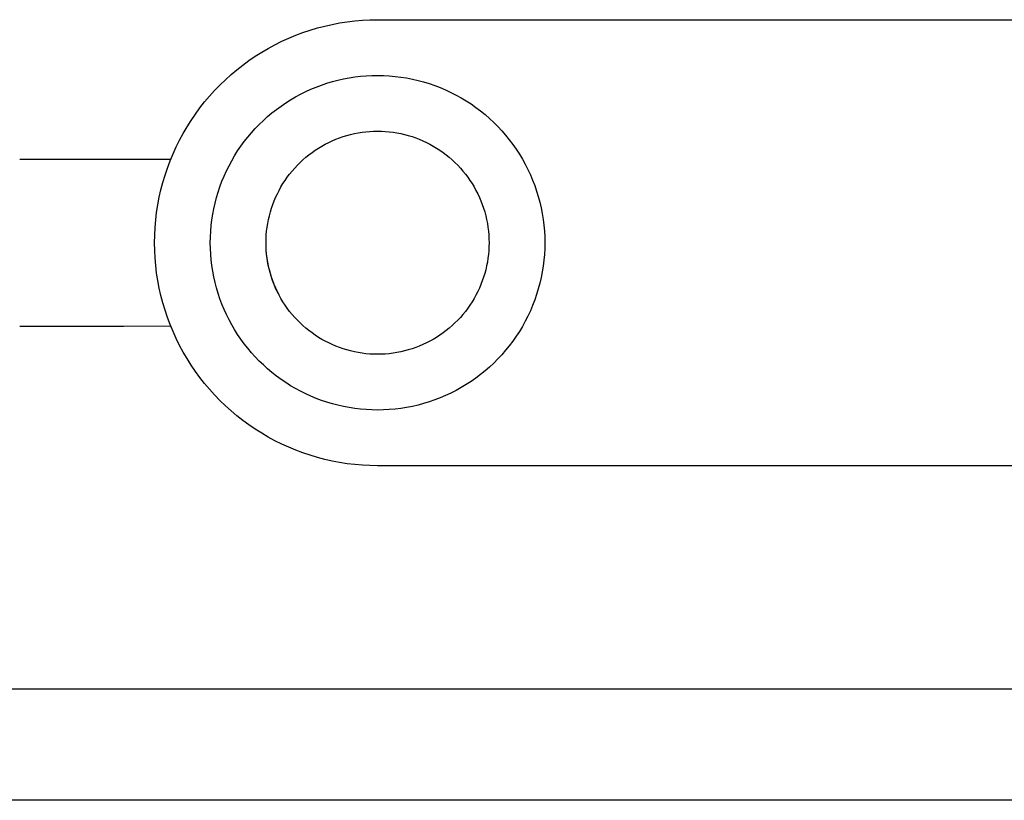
# Model space of a CAD drawing. Header units: millimetres. Extents: x -4170 to -1673, y 3725 to 5351.
# Tile 18 of 49: x -3545 to -3527, y 4974 to 4988. Entities that reach past the tile are written whole.
import ezdxf

# ---------------------------------------------------------------- set-up
doc = ezdxf.new("R2010")
doc.units = ezdxf.units.MM
doc.layers.add('Make2D$Visible$Curvas', color=7, linetype='Continuous')

msp = doc.modelspace()

# ---------------------------------------------------------------- linework, layer by layer
at = {"layer": 'Make2D$Visible$Curvas', "color": 7, "lineweight": -3, "true_color": 0xededed}
for p, q in [((-3539.748, 4987.825), (-3539.615, 4987.86)), ((-3539.615, 4987.86), (-3539.482, 4987.89)), ((-3539.482, 4987.89), (-3539.348, 4987.916)), ((-3539.348, 4987.916), (-3539.213, 4987.936)), ((-3539.213, 4987.936), (-3539.077, 4987.953)), ((-3539.077, 4987.953), (-3538.941, 4987.964)), ((-3538.941, 4987.964), (-3538.805, 4987.971)), ((-3538.805, 4987.971), (-3538.668, 4987.974)), ((-3538.668, 4987.974), (-3514.668, 4987.974)), ((-3540.262, 4987.643), (-3540.136, 4987.695)), ((-3540.136, 4987.695), (-3540.008, 4987.743)), ((-3540.008, 4987.743), (-3539.878, 4987.786)), ((-3539.878, 4987.786), (-3539.748, 4987.825)), ((-3540.629, 4987.46), (-3540.509, 4987.525)), ((-3540.509, 4987.525), (-3540.386, 4987.586)), ((-3540.386, 4987.586), (-3540.262, 4987.643)), ((-3540.975, 4987.242), (-3540.862, 4987.318)), ((-3540.862, 4987.318), (-3540.747, 4987.391)), ((-3540.747, 4987.391), (-3540.629, 4987.46)), ((-3541.193, 4987.077), (-3541.085, 4987.161)), ((-3541.085, 4987.161), (-3540.975, 4987.242)), ((-3541.399, 4986.897), (-3541.297, 4986.989)), ((-3541.297, 4986.989), (-3541.193, 4987.077)), ((-3539.077, 4986.947), (-3538.975, 4986.959)), ((-3538.975, 4986.959), (-3538.873, 4986.968)), ((-3538.873, 4986.968), (-3538.771, 4986.973)), ((-3538.771, 4986.973), (-3538.668, 4986.975)), ((-3538.668, 4986.975), (-3538.564, 4986.973)), ((-3538.564, 4986.973), (-3538.459, 4986.967)), ((-3538.459, 4986.967), (-3538.355, 4986.958)), ((-3538.355, 4986.958), (-3538.251, 4986.946)), ((-3541.592, 4986.704), (-3541.497, 4986.802)), ((-3541.497, 4986.802), (-3541.399, 4986.897)), ((-3539.769, 4986.765), (-3539.673, 4986.801)), ((-3539.673, 4986.801), (-3539.576, 4986.834)), ((-3539.576, 4986.834), (-3539.478, 4986.863)), ((-3539.478, 4986.863), (-3539.379, 4986.889)), ((-3539.379, 4986.889), (-3539.279, 4986.912)), ((-3539.279, 4986.912), (-3539.178, 4986.931)), ((-3539.178, 4986.931), (-3539.077, 4986.947)), ((-3538.251, 4986.946), (-3538.147, 4986.929)), ((-3538.147, 4986.929), (-3538.044, 4986.909)), ((-3538.044, 4986.909), (-3537.942, 4986.886)), ((-3537.942, 4986.886), (-3537.841, 4986.858)), ((-3537.841, 4986.858), (-3537.741, 4986.828)), ((-3537.741, 4986.828), (-3537.642, 4986.794)), ((-3537.642, 4986.794), (-3537.544, 4986.756)), ((-3541.683, 4986.603), (-3541.592, 4986.704)), ((-3540.139, 4986.59), (-3540.049, 4986.638)), ((-3540.049, 4986.638), (-3539.957, 4986.684)), ((-3539.957, 4986.684), (-3539.864, 4986.726)), ((-3539.864, 4986.726), (-3539.769, 4986.765)), ((-3537.544, 4986.756), (-3537.448, 4986.715)), ((-3537.448, 4986.715), (-3537.353, 4986.671)), ((-3537.353, 4986.671), (-3537.26, 4986.623)), ((-3537.26, 4986.623), (-3537.168, 4986.573)), ((-3541.856, 4986.391), (-3541.771, 4986.498)), ((-3541.771, 4986.498), (-3541.683, 4986.603)), ((-3540.399, 4986.425), (-3540.314, 4986.483)), ((-3540.314, 4986.483), (-3540.228, 4986.538)), ((-3540.228, 4986.538), (-3540.139, 4986.59)), ((-3537.168, 4986.573), (-3537.078, 4986.519)), ((-3537.078, 4986.519), (-3536.99, 4986.462)), ((-3536.99, 4986.462), (-3536.905, 4986.402)), ((-3542.013, 4986.168), (-3541.936, 4986.28)), ((-3541.936, 4986.28), (-3541.856, 4986.391)), ((-3540.641, 4986.236), (-3540.562, 4986.302)), ((-3540.562, 4986.302), (-3540.482, 4986.365)), ((-3540.482, 4986.365), (-3540.399, 4986.425)), ((-3536.905, 4986.402), (-3536.821, 4986.339)), ((-3536.821, 4986.339), (-3536.739, 4986.273)), ((-3536.739, 4986.273), (-3536.66, 4986.204)), ((-3542.086, 4986.052), (-3542.013, 4986.168)), ((-3540.862, 4986.022), (-3540.79, 4986.096)), ((-3540.79, 4986.096), (-3540.717, 4986.167)), ((-3540.717, 4986.167), (-3540.641, 4986.236)), ((-3536.66, 4986.204), (-3536.584, 4986.132)), ((-3536.584, 4986.132), (-3536.51, 4986.058)), ((-3542.22, 4985.814), (-3542.155, 4985.934)), ((-3542.155, 4985.934), (-3542.086, 4986.052)), ((-3540.996, 4985.868), (-3540.93, 4985.946)), ((-3540.93, 4985.946), (-3540.862, 4986.022)), ((-3539.22, 4985.897), (-3539.152, 4985.915)), ((-3539.152, 4985.915), (-3539.084, 4985.931)), ((-3539.084, 4985.931), (-3539.016, 4985.944)), ((-3539.016, 4985.944), (-3538.947, 4985.955)), ((-3538.947, 4985.955), (-3538.878, 4985.963)), ((-3538.878, 4985.963), (-3538.808, 4985.969)), ((-3538.808, 4985.969), (-3538.738, 4985.973)), ((-3538.738, 4985.973), (-3538.668, 4985.974)), ((-3538.668, 4985.974), (-3538.599, 4985.973)), ((-3538.599, 4985.973), (-3538.529, 4985.969)), ((-3538.529, 4985.969), (-3538.459, 4985.963)), ((-3538.459, 4985.963), (-3538.39, 4985.955)), ((-3538.39, 4985.955), (-3538.321, 4985.944)), ((-3538.321, 4985.944), (-3538.252, 4985.931)), ((-3538.252, 4985.931), (-3538.184, 4985.915)), ((-3538.184, 4985.915), (-3538.117, 4985.897)), ((-3536.51, 4986.058), (-3536.438, 4985.982)), ((-3536.438, 4985.982), (-3536.37, 4985.903)), ((-3536.37, 4985.903), (-3536.304, 4985.821)), ((-3542.281, 4985.692), (-3542.22, 4985.814)), ((-3541.12, 4985.704), (-3541.059, 4985.787)), ((-3541.059, 4985.787), (-3540.996, 4985.868)), ((-3539.669, 4985.706), (-3539.608, 4985.74)), ((-3539.608, 4985.74), (-3539.545, 4985.772)), ((-3539.545, 4985.772), (-3539.482, 4985.801)), ((-3539.482, 4985.801), (-3539.418, 4985.829)), ((-3539.418, 4985.829), (-3539.353, 4985.854)), ((-3539.353, 4985.854), (-3539.287, 4985.876)), ((-3539.287, 4985.876), (-3539.22, 4985.897)), ((-3538.117, 4985.897), (-3538.05, 4985.876)), ((-3538.05, 4985.876), (-3537.984, 4985.854)), ((-3537.984, 4985.854), (-3537.919, 4985.829)), ((-3537.919, 4985.829), (-3537.855, 4985.801)), ((-3537.855, 4985.801), (-3537.791, 4985.772)), ((-3537.791, 4985.772), (-3537.729, 4985.74)), ((-3537.729, 4985.74), (-3537.668, 4985.706)), ((-3536.304, 4985.821), (-3536.241, 4985.738)), ((-3536.241, 4985.738), (-3536.181, 4985.652)), ((-3542.39, 4985.441), (-3542.337, 4985.567)), ((-3542.337, 4985.567), (-3542.281, 4985.692)), ((-3541.232, 4985.533), (-3541.178, 4985.62)), ((-3541.178, 4985.62), (-3541.12, 4985.704)), ((-3539.954, 4985.506), (-3539.9, 4985.55)), ((-3539.9, 4985.55), (-3539.844, 4985.592)), ((-3539.844, 4985.592), (-3539.787, 4985.632)), ((-3539.787, 4985.632), (-3539.728, 4985.67)), ((-3539.728, 4985.67), (-3539.669, 4985.706)), ((-3537.668, 4985.706), (-3537.608, 4985.67)), ((-3537.608, 4985.67), (-3537.55, 4985.632)), ((-3537.55, 4985.632), (-3537.493, 4985.592)), ((-3537.493, 4985.592), (-3537.437, 4985.55)), ((-3537.437, 4985.55), (-3537.383, 4985.506)), ((-3536.181, 4985.652), (-3536.123, 4985.564)), ((-3536.123, 4985.564), (-3536.07, 4985.474)), ((-3545.088, 4985.473), (-3543.228, 4985.473)), ((-3543.228, 4985.473), (-3542.377, 4985.473)), ((-3542.437, 4985.313), (-3542.39, 4985.441)), ((-3541.333, 4985.354), (-3541.284, 4985.445)), ((-3541.284, 4985.445), (-3541.232, 4985.533)), ((-3540.107, 4985.363), (-3540.058, 4985.413)), ((-3540.058, 4985.413), (-3540.007, 4985.46)), ((-3540.007, 4985.46), (-3539.954, 4985.506)), ((-3537.383, 4985.506), (-3537.33, 4985.46)), ((-3537.33, 4985.46), (-3537.279, 4985.413)), ((-3537.279, 4985.413), (-3537.229, 4985.363)), ((-3536.07, 4985.474), (-3536.019, 4985.383)), ((-3536.019, 4985.383), (-3535.971, 4985.289)), ((-3542.481, 4985.184), (-3542.437, 4985.313)), ((-3541.421, 4985.169), (-3541.378, 4985.263)), ((-3541.378, 4985.263), (-3541.333, 4985.354)), ((-3540.287, 4985.15), (-3540.245, 4985.205)), ((-3540.245, 4985.205), (-3540.201, 4985.26)), ((-3540.201, 4985.26), (-3540.155, 4985.312)), ((-3540.155, 4985.312), (-3540.107, 4985.363)), ((-3537.229, 4985.363), (-3537.182, 4985.312)), ((-3537.182, 4985.312), (-3537.136, 4985.26)), ((-3537.136, 4985.26), (-3537.092, 4985.205)), ((-3537.092, 4985.205), (-3537.05, 4985.15)), ((-3535.971, 4985.289), (-3535.927, 4985.194)), ((-3535.927, 4985.194), (-3535.886, 4985.098)), ((-3542.555, 4984.921), (-3542.52, 4985.053)), ((-3542.52, 4985.053), (-3542.481, 4985.184)), ((-3541.496, 4984.979), (-3541.46, 4985.075)), ((-3541.46, 4985.075), (-3541.421, 4985.169)), ((-3540.401, 4984.974), (-3540.365, 4985.034)), ((-3540.365, 4985.034), (-3540.327, 4985.092)), ((-3540.327, 4985.092), (-3540.287, 4985.15)), ((-3537.05, 4985.15), (-3537.01, 4985.092)), ((-3537.01, 4985.092), (-3536.972, 4985.034)), ((-3536.972, 4985.034), (-3536.936, 4984.974)), ((-3535.886, 4985.098), (-3535.848, 4985)), ((-3542.585, 4984.788), (-3542.555, 4984.921)), ((-3541.558, 4984.783), (-3541.529, 4984.882)), ((-3541.529, 4984.882), (-3541.496, 4984.979)), ((-3540.496, 4984.787), (-3540.466, 4984.851)), ((-3540.466, 4984.851), (-3540.435, 4984.913)), ((-3540.435, 4984.913), (-3540.401, 4984.974)), ((-3536.936, 4984.974), (-3536.902, 4984.913)), ((-3536.902, 4984.913), (-3536.87, 4984.851)), ((-3536.87, 4984.851), (-3536.841, 4984.787)), ((-3535.848, 4985), (-3535.814, 4984.901)), ((-3535.814, 4984.901), (-3535.784, 4984.801)), ((-3542.61, 4984.653), (-3542.585, 4984.788)), ((-3541.606, 4984.584), (-3541.584, 4984.684)), ((-3541.584, 4984.684), (-3541.558, 4984.783)), ((-3540.548, 4984.658), (-3540.523, 4984.723)), ((-3540.523, 4984.723), (-3540.496, 4984.787)), ((-3536.841, 4984.787), (-3536.814, 4984.723)), ((-3536.814, 4984.723), (-3536.789, 4984.658)), ((-3535.784, 4984.801), (-3535.757, 4984.7)), ((-3535.757, 4984.7), (-3535.733, 4984.598)), ((-3542.647, 4984.383), (-3542.631, 4984.518)), ((-3542.631, 4984.518), (-3542.61, 4984.653)), ((-3541.625, 4984.484), (-3541.606, 4984.584)), ((-3540.609, 4984.458), (-3540.591, 4984.525)), ((-3540.591, 4984.525), (-3540.571, 4984.592)), ((-3540.571, 4984.592), (-3540.548, 4984.658)), ((-3536.789, 4984.658), (-3536.766, 4984.592)), ((-3536.766, 4984.592), (-3536.745, 4984.525)), ((-3536.745, 4984.525), (-3536.727, 4984.458)), ((-3535.733, 4984.598), (-3535.713, 4984.495)), ((-3535.713, 4984.495), (-3535.697, 4984.391)), ((-3542.659, 4984.247), (-3542.647, 4984.383)), ((-3541.653, 4984.281), (-3541.641, 4984.382)), ((-3541.641, 4984.382), (-3541.625, 4984.484)), ((-3540.649, 4984.252), (-3540.638, 4984.321)), ((-3540.638, 4984.321), (-3540.625, 4984.39)), ((-3540.625, 4984.39), (-3540.609, 4984.458)), ((-3536.727, 4984.458), (-3536.712, 4984.39)), ((-3536.712, 4984.39), (-3536.698, 4984.321)), ((-3536.698, 4984.321), (-3536.687, 4984.252)), ((-3535.697, 4984.391), (-3535.684, 4984.287)), ((-3542.666, 4984.11), (-3542.659, 4984.247)), ((-3541.667, 4984.076), (-3541.662, 4984.179)), ((-3541.662, 4984.179), (-3541.653, 4984.281)), ((-3540.664, 4984.113), (-3540.658, 4984.183)), ((-3540.658, 4984.183), (-3540.649, 4984.252)), ((-3536.687, 4984.252), (-3536.679, 4984.183)), ((-3536.679, 4984.183), (-3536.673, 4984.113)), ((-3535.684, 4984.287), (-3535.675, 4984.183)), ((-3535.675, 4984.183), (-3535.669, 4984.078)), ((-3542.668, 4983.974), (-3542.666, 4984.11)), ((-3542.666, 4983.837), (-3542.668, 4983.974)), ((-3541.669, 4983.974), (-3541.667, 4984.076)), ((-3541.667, 4983.871), (-3541.669, 4983.974)), ((-3540.669, 4983.974), (-3540.668, 4984.044)), ((-3540.668, 4983.904), (-3540.669, 4983.974)), ((-3540.668, 4984.044), (-3540.664, 4984.113)), ((-3540.667, 4983.906), (-3540.668, 4983.974)), ((-3536.673, 4984.113), (-3536.669, 4984.044)), ((-3536.669, 4984.044), (-3536.668, 4983.974)), ((-3536.668, 4983.974), (-3536.669, 4983.904)), ((-3535.669, 4984.078), (-3535.667, 4983.974)), ((-3535.667, 4983.974), (-3535.669, 4983.869)), ((-3542.659, 4983.701), (-3542.666, 4983.837)), ((-3541.662, 4983.769), (-3541.667, 4983.871)), ((-3540.664, 4983.834), (-3540.668, 4983.904)), ((-3540.664, 4983.839), (-3540.667, 4983.906)), ((-3540.658, 4983.772), (-3540.664, 4983.839)), ((-3540.658, 4983.765), (-3540.664, 4983.834)), ((-3536.673, 4983.834), (-3536.679, 4983.765)), ((-3536.669, 4983.904), (-3536.673, 4983.834)), ((-3535.669, 4983.869), (-3535.675, 4983.764)), ((-3542.647, 4983.565), (-3542.659, 4983.701)), ((-3541.653, 4983.667), (-3541.662, 4983.769)), ((-3541.641, 4983.565), (-3541.653, 4983.667)), ((-3540.65, 4983.705), (-3540.658, 4983.772)), ((-3540.649, 4983.695), (-3540.658, 4983.765)), ((-3540.64, 4983.639), (-3540.65, 4983.705)), ((-3540.638, 4983.626), (-3540.649, 4983.695)), ((-3540.628, 4983.573), (-3540.64, 4983.639)), ((-3540.625, 4983.558), (-3540.638, 4983.626)), ((-3536.698, 4983.626), (-3536.712, 4983.558)), ((-3536.687, 4983.695), (-3536.698, 4983.626)), ((-3536.679, 4983.765), (-3536.687, 4983.695)), ((-3535.684, 4983.66), (-3535.697, 4983.556)), ((-3535.675, 4983.764), (-3535.684, 4983.66)), ((-3542.631, 4983.429), (-3542.647, 4983.565)), ((-3542.61, 4983.294), (-3542.631, 4983.429)), ((-3541.625, 4983.464), (-3541.641, 4983.565)), ((-3541.606, 4983.363), (-3541.625, 4983.464)), ((-3540.613, 4983.507), (-3540.628, 4983.573)), ((-3540.609, 4983.49), (-3540.625, 4983.558)), ((-3540.596, 4983.442), (-3540.613, 4983.507)), ((-3540.591, 4983.422), (-3540.609, 4983.49)), ((-3540.577, 4983.377), (-3540.596, 4983.442)), ((-3536.727, 4983.49), (-3536.745, 4983.422)), ((-3536.712, 4983.558), (-3536.727, 4983.49)), ((-3535.713, 4983.453), (-3535.733, 4983.35)), ((-3535.697, 4983.556), (-3535.713, 4983.453)), ((-3542.585, 4983.16), (-3542.61, 4983.294)), ((-3541.584, 4983.263), (-3541.606, 4983.363)), ((-3541.558, 4983.164), (-3541.584, 4983.263)), ((-3540.571, 4983.356), (-3540.591, 4983.422)), ((-3540.556, 4983.313), (-3540.577, 4983.377)), ((-3540.548, 4983.29), (-3540.571, 4983.356)), ((-3540.533, 4983.25), (-3540.556, 4983.313)), ((-3540.523, 4983.224), (-3540.548, 4983.29)), ((-3540.507, 4983.188), (-3540.533, 4983.25)), ((-3536.789, 4983.29), (-3536.814, 4983.224)), ((-3536.766, 4983.356), (-3536.789, 4983.29)), ((-3536.745, 4983.422), (-3536.766, 4983.356)), ((-3535.733, 4983.35), (-3535.757, 4983.248)), ((-3542.555, 4983.027), (-3542.585, 4983.16)), ((-3541.529, 4983.066), (-3541.558, 4983.164)), ((-3540.496, 4983.16), (-3540.523, 4983.224)), ((-3540.48, 4983.126), (-3540.507, 4983.188)), ((-3540.466, 4983.097), (-3540.496, 4983.16)), ((-3540.45, 4983.066), (-3540.48, 4983.126)), ((-3540.435, 4983.035), (-3540.466, 4983.097)), ((-3536.87, 4983.097), (-3536.902, 4983.035)), ((-3536.841, 4983.16), (-3536.87, 4983.097)), ((-3536.814, 4983.224), (-3536.841, 4983.16)), ((-3535.784, 4983.147), (-3535.814, 4983.046)), ((-3535.757, 4983.248), (-3535.784, 4983.147)), ((-3542.52, 4982.895), (-3542.555, 4983.027)), ((-3541.496, 4982.969), (-3541.529, 4983.066)), ((-3541.46, 4982.873), (-3541.496, 4982.969)), ((-3540.401, 4982.973), (-3540.435, 4983.035)), ((-3540.365, 4982.914), (-3540.401, 4982.973)), ((-3540.327, 4982.855), (-3540.365, 4982.914)), ((-3536.972, 4982.914), (-3537.01, 4982.855)), ((-3536.936, 4982.974), (-3536.972, 4982.914)), ((-3536.902, 4983.035), (-3536.936, 4982.974)), ((-3535.848, 4982.947), (-3535.886, 4982.85)), ((-3535.814, 4983.046), (-3535.848, 4982.947)), ((-3542.481, 4982.764), (-3542.52, 4982.895)), ((-3542.437, 4982.634), (-3542.481, 4982.764)), ((-3541.421, 4982.778), (-3541.46, 4982.873)), ((-3541.378, 4982.685), (-3541.421, 4982.778)), ((-3540.287, 4982.798), (-3540.327, 4982.855)), ((-3540.245, 4982.742), (-3540.287, 4982.798)), ((-3540.201, 4982.688), (-3540.245, 4982.742)), ((-3537.092, 4982.742), (-3537.136, 4982.688)), ((-3537.05, 4982.798), (-3537.092, 4982.742)), ((-3537.01, 4982.855), (-3537.05, 4982.798)), ((-3535.927, 4982.753), (-3535.971, 4982.658)), ((-3535.886, 4982.85), (-3535.927, 4982.753)), ((-3542.39, 4982.506), (-3542.437, 4982.634)), ((-3541.333, 4982.593), (-3541.378, 4982.685)), ((-3541.284, 4982.503), (-3541.333, 4982.593)), ((-3540.155, 4982.635), (-3540.201, 4982.688)), ((-3540.107, 4982.584), (-3540.155, 4982.635)), ((-3540.058, 4982.535), (-3540.107, 4982.584)), ((-3537.229, 4982.584), (-3537.279, 4982.535)), ((-3537.182, 4982.635), (-3537.229, 4982.584)), ((-3537.136, 4982.688), (-3537.182, 4982.635)), ((-3536.019, 4982.565), (-3536.07, 4982.473)), ((-3535.971, 4982.658), (-3536.019, 4982.565)), ((-3543.228, 4982.474), (-3545.088, 4982.474)), ((-3542.377, 4982.475), (-3543.228, 4982.474)), ((-3542.337, 4982.38), (-3542.39, 4982.506)), ((-3542.281, 4982.256), (-3542.337, 4982.38)), ((-3541.232, 4982.415), (-3541.284, 4982.503)), ((-3541.178, 4982.328), (-3541.232, 4982.415)), ((-3540.007, 4982.487), (-3540.058, 4982.535)), ((-3539.954, 4982.441), (-3540.007, 4982.487)), ((-3539.9, 4982.397), (-3539.954, 4982.441)), ((-3539.844, 4982.355), (-3539.9, 4982.397)), ((-3537.437, 4982.397), (-3537.493, 4982.355)), ((-3537.383, 4982.441), (-3537.437, 4982.397)), ((-3537.33, 4982.487), (-3537.383, 4982.441)), ((-3537.279, 4982.535), (-3537.33, 4982.487)), ((-3536.123, 4982.384), (-3536.181, 4982.296)), ((-3536.07, 4982.473), (-3536.123, 4982.384)), ((-3542.22, 4982.133), (-3542.281, 4982.256)), ((-3541.12, 4982.243), (-3541.178, 4982.328)), ((-3541.059, 4982.16), (-3541.12, 4982.243)), ((-3539.787, 4982.315), (-3539.844, 4982.355)), ((-3539.728, 4982.277), (-3539.787, 4982.315)), ((-3539.669, 4982.241), (-3539.728, 4982.277)), ((-3539.608, 4982.207), (-3539.669, 4982.241)), ((-3539.545, 4982.176), (-3539.608, 4982.207)), ((-3537.729, 4982.207), (-3537.791, 4982.176)), ((-3537.668, 4982.241), (-3537.729, 4982.207)), ((-3537.608, 4982.277), (-3537.668, 4982.241)), ((-3537.55, 4982.315), (-3537.608, 4982.277)), ((-3537.493, 4982.355), (-3537.55, 4982.315)), ((-3536.241, 4982.21), (-3536.304, 4982.126)), ((-3536.181, 4982.296), (-3536.241, 4982.21)), ((-3542.155, 4982.013), (-3542.22, 4982.133)), ((-3542.086, 4981.895), (-3542.155, 4982.013)), ((-3540.996, 4982.08), (-3541.059, 4982.16)), ((-3540.93, 4982.002), (-3540.996, 4982.08)), ((-3539.482, 4982.146), (-3539.545, 4982.176)), ((-3539.418, 4982.119), (-3539.482, 4982.146)), ((-3539.353, 4982.094), (-3539.418, 4982.119)), ((-3539.287, 4982.071), (-3539.353, 4982.094)), ((-3539.22, 4982.051), (-3539.287, 4982.071)), ((-3539.152, 4982.033), (-3539.22, 4982.051)), ((-3539.084, 4982.017), (-3539.152, 4982.033)), ((-3539.016, 4982.004), (-3539.084, 4982.017)), ((-3538.252, 4982.017), (-3538.321, 4982.004)), ((-3538.184, 4982.033), (-3538.252, 4982.017)), ((-3538.117, 4982.051), (-3538.184, 4982.033)), ((-3538.05, 4982.071), (-3538.117, 4982.051)), ((-3537.984, 4982.094), (-3538.05, 4982.071)), ((-3537.919, 4982.119), (-3537.984, 4982.094)), ((-3537.855, 4982.146), (-3537.919, 4982.119)), ((-3537.791, 4982.176), (-3537.855, 4982.146)), ((-3536.37, 4982.045), (-3536.438, 4981.966)), ((-3536.304, 4982.126), (-3536.37, 4982.045)), ((-3542.013, 4981.78), (-3542.086, 4981.895)), ((-3540.862, 4981.925), (-3540.93, 4982.002)), ((-3540.79, 4981.852), (-3540.862, 4981.925)), ((-3540.717, 4981.781), (-3540.79, 4981.852)), ((-3538.947, 4981.993), (-3539.016, 4982.004)), ((-3538.878, 4981.984), (-3538.947, 4981.993)), ((-3538.808, 4981.978), (-3538.878, 4981.984)), ((-3538.738, 4981.974), (-3538.808, 4981.978)), ((-3538.668, 4981.973), (-3538.738, 4981.974)), ((-3538.599, 4981.974), (-3538.668, 4981.973)), ((-3538.529, 4981.978), (-3538.599, 4981.974)), ((-3538.459, 4981.984), (-3538.529, 4981.978)), ((-3538.39, 4981.993), (-3538.459, 4981.984)), ((-3538.321, 4982.004), (-3538.39, 4981.993)), ((-3536.51, 4981.889), (-3536.584, 4981.815)), ((-3536.438, 4981.966), (-3536.51, 4981.889)), ((-3541.936, 4981.667), (-3542.013, 4981.78)), ((-3541.856, 4981.557), (-3541.936, 4981.667)), ((-3540.641, 4981.712), (-3540.717, 4981.781)), ((-3540.562, 4981.646), (-3540.641, 4981.712)), ((-3536.739, 4981.675), (-3536.821, 4981.609)), ((-3536.66, 4981.744), (-3536.739, 4981.675)), ((-3536.584, 4981.815), (-3536.66, 4981.744)), ((-3541.771, 4981.449), (-3541.856, 4981.557)), ((-3540.482, 4981.583), (-3540.562, 4981.646)), ((-3540.399, 4981.522), (-3540.482, 4981.583)), ((-3540.314, 4981.464), (-3540.399, 4981.522)), ((-3536.99, 4981.486), (-3537.078, 4981.429)), ((-3536.905, 4981.546), (-3536.99, 4981.486)), ((-3536.821, 4981.609), (-3536.905, 4981.546)), ((-3541.683, 4981.345), (-3541.771, 4981.449)), ((-3541.592, 4981.244), (-3541.683, 4981.345)), ((-3540.228, 4981.41), (-3540.314, 4981.464)), ((-3540.139, 4981.358), (-3540.228, 4981.41)), ((-3540.049, 4981.309), (-3540.139, 4981.358)), ((-3539.957, 4981.264), (-3540.049, 4981.309)), ((-3537.26, 4981.324), (-3537.353, 4981.277)), ((-3537.168, 4981.375), (-3537.26, 4981.324)), ((-3537.078, 4981.429), (-3537.168, 4981.375)), ((-3541.497, 4981.145), (-3541.592, 4981.244)), ((-3541.399, 4981.05), (-3541.497, 4981.145)), ((-3539.864, 4981.221), (-3539.957, 4981.264)), ((-3539.769, 4981.182), (-3539.864, 4981.221)), ((-3539.673, 4981.146), (-3539.769, 4981.182)), ((-3539.576, 4981.113), (-3539.673, 4981.146)), ((-3537.642, 4981.154), (-3537.741, 4981.12)), ((-3537.544, 4981.191), (-3537.642, 4981.154)), ((-3537.448, 4981.232), (-3537.544, 4981.191)), ((-3537.353, 4981.277), (-3537.448, 4981.232)), ((-3541.297, 4980.959), (-3541.399, 4981.05)), ((-3541.193, 4980.871), (-3541.297, 4980.959)), ((-3539.478, 4981.084), (-3539.576, 4981.113)), ((-3539.379, 4981.058), (-3539.478, 4981.084)), ((-3539.279, 4981.036), (-3539.379, 4981.058)), ((-3539.178, 4981.016), (-3539.279, 4981.036)), ((-3539.077, 4981.001), (-3539.178, 4981.016)), ((-3538.975, 4980.988), (-3539.077, 4981.001)), ((-3538.873, 4980.98), (-3538.975, 4980.988)), ((-3538.771, 4980.975), (-3538.873, 4980.98)), ((-3538.668, 4980.973), (-3538.771, 4980.975)), ((-3538.564, 4980.975), (-3538.668, 4980.973)), ((-3538.459, 4980.98), (-3538.564, 4980.975)), ((-3538.355, 4980.989), (-3538.459, 4980.98)), ((-3538.251, 4981.002), (-3538.355, 4980.989)), ((-3538.147, 4981.018), (-3538.251, 4981.002)), ((-3538.044, 4981.038), (-3538.147, 4981.018)), ((-3537.942, 4981.062), (-3538.044, 4981.038)), ((-3537.841, 4981.089), (-3537.942, 4981.062)), ((-3537.741, 4981.12), (-3537.841, 4981.089)), ((-3541.085, 4980.787), (-3541.193, 4980.871)), ((-3540.975, 4980.706), (-3541.085, 4980.787)), ((-3540.862, 4980.629), (-3540.975, 4980.706)), ((-3540.747, 4980.556), (-3540.862, 4980.629)), ((-3540.629, 4980.487), (-3540.747, 4980.556)), ((-3540.509, 4980.422), (-3540.629, 4980.487)), ((-3540.386, 4980.361), (-3540.509, 4980.422)), ((-3540.262, 4980.305), (-3540.386, 4980.361)), ((-3540.136, 4980.253), (-3540.262, 4980.305)), ((-3540.008, 4980.205), (-3540.136, 4980.253)), ((-3539.878, 4980.161), (-3540.008, 4980.205)), ((-3539.748, 4980.122), (-3539.878, 4980.161)), ((-3539.615, 4980.087), (-3539.748, 4980.122)), ((-3539.482, 4980.057), (-3539.615, 4980.087)), ((-3539.348, 4980.032), (-3539.482, 4980.057)), ((-3539.213, 4980.011), (-3539.348, 4980.032)), ((-3539.077, 4979.995), (-3539.213, 4980.011)), ((-3538.941, 4979.983), (-3539.077, 4979.995)), ((-3538.805, 4979.976), (-3538.941, 4979.983)), ((-3538.668, 4979.974), (-3538.805, 4979.976)), ((-3514.668, 4979.974), (-3538.668, 4979.974)), ((-3552.621, 4975.974), (-3518.706, 4975.974)), ((-3518.706, 4973.974), (-3552.621, 4973.974))]:
    msp.add_line(p, q, dxfattribs=at)

doc.saveas('drawing.dxf')
